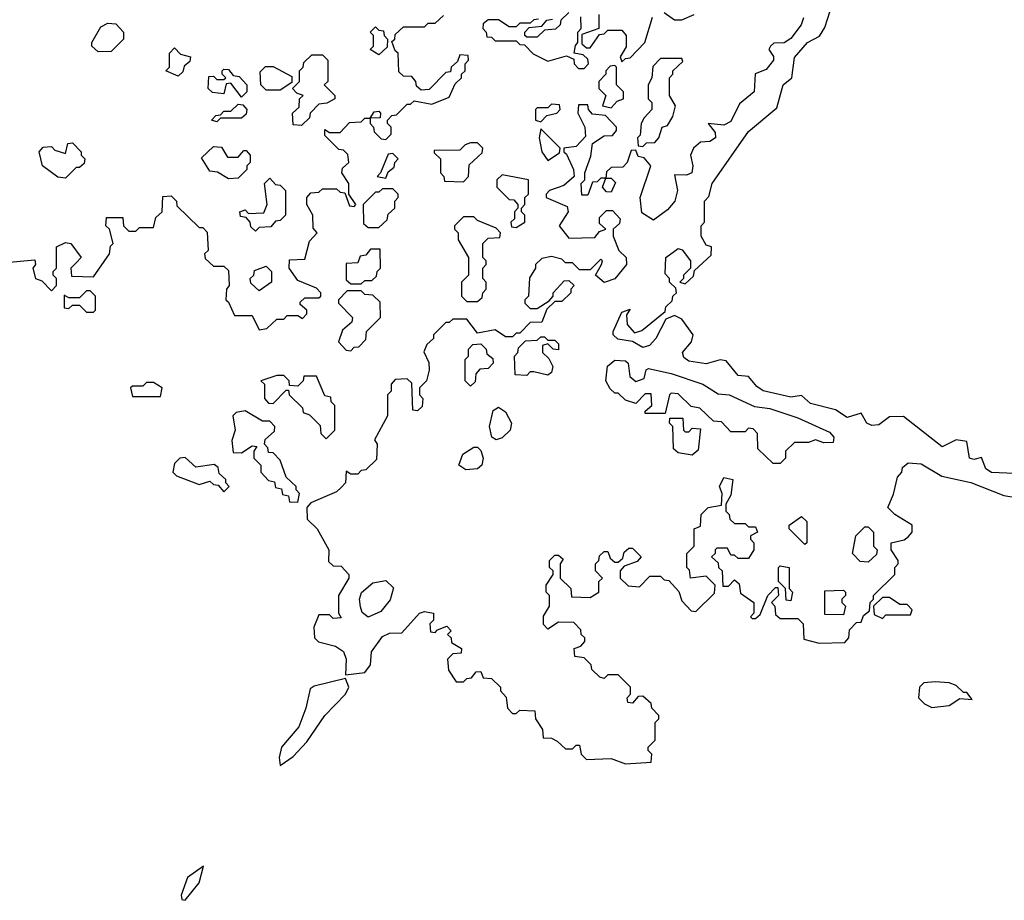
# Model space of a CAD drawing. Extents: x 2737958 to 2903317, y 894217 to 1030017.
# Tile 2 of 123: x 2750225 to 2753021, y 1003960 to 1006460. Entities that reach past the tile are written whole.
import ezdxf

# ---------------------------------------------------------------- set-up
doc = ezdxf.new("R2010")
doc.units = 0

msp = doc.modelspace()

# ---------------------------------------------------------------- linework, layer by layer
at = {"layer": '0CON05XD'}
for points in [[(2751965, 1005546.7), (2751923.3, 1005553.3), (2751910.8, 1005565), (2751910, 1005575), (2751935, 1005630), (2751958.3, 1005638.3), (2751948.3, 1005621.7), (2751950, 1005595), (2751970.8, 1005570.8), (2751992.3, 1005577.7), (2752058.3, 1005631.7), (2752060, 1005645), (2752078.3, 1005661.7), (2752080, 1005675), (2752090, 1005685), (2752088.3, 1005698.3), (2752070, 1005715), (2752070, 1005725), (2752058.3, 1005738.3), (2752060, 1005785), (2752095, 1005810), (2752106.4, 1005806.4), (2752130, 1005775), (2752130, 1005755), (2752110, 1005735), (2752110, 1005725), (2752100, 1005715), (2752115, 1005710), (2752138.3, 1005731.7), (2752141.7, 1005748.3), (2752188.3, 1005791.7), (2752190, 1005815), (2752175, 1005820), (2752160, 1005845), (2752160, 1005875), (2752170, 1005885), (2752170, 1005945), (2752181.7, 1005958.3), (2752191.2, 1005995), (2752295, 1006142.5), (2752375, 1006210), (2752393.3, 1006275), (2752417.5, 1006295), (2752425, 1006352.5), (2752462.5, 1006395), (2752496.7, 1006413.3), (2752511.7, 1006438.3), (2752526.7, 1006485)], [(2751281.7, 1006398.3), (2751290, 1006405), (2751291.7, 1006418.3), (2751315, 1006440), (2751375, 1006440), (2751385, 1006450), (2751405, 1006450), (2751428.3, 1006471.7)], [(2751698.3, 1006461.7), (2751685, 1006460), (2751675, 1006450), (2751645, 1006450), (2751635, 1006440), (2751615, 1006440), (2751585, 1006460), (2751555, 1006460), (2751541.7, 1006448.3), (2751540, 1006435), (2751550, 1006425), (2751551.7, 1006411.7), (2751565, 1006410), (2751575, 1006400), (2751635, 1006400), (2751645, 1006390), (2751658.3, 1006388.3), (2751683, 1006363), (2751725, 1006342.5), (2751777.5, 1006357.5), (2751798.3, 1006348.3), (2751800, 1006335), (2751811.7, 1006321.7), (2751828.3, 1006321.7), (2751840, 1006335), (2751838.3, 1006348.3), (2751825, 1006360), (2751800, 1006365), (2751803, 1006387), (2751810, 1006395), (2751810, 1006425), (2751820, 1006435), (2751818.3, 1006468.3)], [(2751785, 1006480), (2751761.7, 1006458.3), (2751760, 1006445), (2751747, 1006433), (2751715, 1006430), (2751695, 1006410), (2751665, 1006410), (2751660, 1006415), (2751660, 1006425), (2751671.7, 1006438.3), (2751708.3, 1006441.7), (2751721.7, 1006458.3), (2751738.3, 1006461.7)], [(2751870, 1006475), (2751870, 1006435), (2751821.7, 1006418.3), (2751821.7, 1006391.7), (2751835, 1006380), (2751845, 1006380), (2751871.7, 1006418.3), (2751885, 1006420), (2751895, 1006430), (2751935, 1006430), (2751947.5, 1006415), (2751947.5, 1006382.5), (2751930, 1006355), (2751935, 1006340), (2751945, 1006350), (2751958.3, 1006351.7), (2752000, 1006395), (2752022.5, 1006467.5)], [(2752055, 1006480), (2752085, 1006460), (2752105, 1006460), (2752140, 1006475)], [(2752450.5, 1006465), (2752444.4, 1006445), (2752415, 1006406.7), (2752395.8, 1006394.2), (2752367, 1006393), (2752357.5, 1006385), (2752352.5, 1006375), (2752365.8, 1006355.8), (2752365.7, 1006345), (2752345, 1006318.6), (2752313.3, 1006306.7), (2752310.4, 1006255), (2752269.1, 1006220.9), (2752245, 1006171.4), (2752225, 1006160.8), (2752180, 1006165), (2752200, 1006140), (2752200.8, 1006125), (2752185, 1006114.4), (2752158, 1006112), (2752138.8, 1006095), (2752130, 1006075), (2752137.1, 1006045), (2752133.8, 1006025), (2752118.3, 1006018.3), (2752085, 1006020), (2752093.2, 1005975), (2752085.2, 1005944.8)], [(2750448.3, 1006368.3), (2750430, 1006385), (2750430, 1006395), (2750455, 1006440), (2750475, 1006450), (2750498.3, 1006448.3), (2750520, 1006425), (2750520, 1006405), (2750485, 1006370), (2750448.3, 1006368.3)], [(2751245, 1006360), (2751220, 1006375), (2751230, 1006385), (2751230, 1006415), (2751220, 1006425), (2751235, 1006440), (2751245, 1006430), (2751258.3, 1006428.3), (2751260, 1006415), (2751270, 1006405), (2751268.3, 1006381.7), (2751245, 1006360)], [(2750175, 1005770), (2750268.3, 1005778.3), (2750270, 1005765), (2750262.5, 1005755), (2750270, 1005725), (2750288.3, 1005718.3), (2750315, 1005690), (2750330, 1005705), (2750330, 1005725), (2750320, 1005735), (2750320, 1005745), (2750330, 1005755), (2750330, 1005815), (2750355, 1005827.5), (2750370, 1005825), (2750400, 1005785), (2750385, 1005770), (2750370, 1005755), (2750371.7, 1005731.7), (2750435, 1005730), (2750480, 1005795), (2750483, 1005817), (2750490, 1005825), (2750480, 1005865), (2750470, 1005875), (2750471.7, 1005898.3), (2750518.3, 1005898.3), (2750520, 1005875), (2750535, 1005860), (2750555, 1005860), (2750565, 1005870), (2750605, 1005870), (2750611.7, 1005898.3), (2750630, 1005915), (2750631.7, 1005958.3), (2750655, 1005960), (2750670, 1005945), (2750671.7, 1005931.7), (2750735, 1005870), (2750745, 1005870), (2750757, 1005857), (2750760, 1005805), (2750750, 1005795), (2750751.7, 1005781.7), (2750775, 1005760), (2750805, 1005760), (2750818.3, 1005748.3), (2750820, 1005705), (2750812.5, 1005695), (2750810, 1005665), (2750818.3, 1005658.3), (2750835, 1005620), (2750885, 1005620), (2750905, 1005580), (2750926.7, 1005583.3), (2750955, 1005610), (2750975, 1005610), (2750985, 1005620), (2751015, 1005620), (2751028.3, 1005611.7), (2751040, 1005625), (2751040, 1005635), (2751021.7, 1005651.7), (2751021.7, 1005658.3), (2751035, 1005670), (2751075, 1005670), (2751080, 1005675), (2751080, 1005685), (2751068.3, 1005698.3), (2751015, 1005720), (2750990, 1005755), (2750991.7, 1005778.3), (2751035, 1005780), (2751048.3, 1005831.7), (2751070, 1005855), (2751058.3, 1005868.3), (2751057.5, 1005905), (2751040, 1005935), (2751040, 1005955), (2751051.7, 1005968.3), (2751075, 1005970), (2751085, 1005980), (2751125, 1005980), (2751135, 1005970), (2751148.3, 1005968.3), (2751161.7, 1005931.7), (2751175, 1005930), (2751180, 1005935), (2751160, 1005965), (2751160, 1005995), (2751140, 1006025), (2751141.7, 1006038.3), (2751160, 1006055), (2751157, 1006077), (2751145, 1006090), (2751131.7, 1006091.7), (2751091.7, 1006131.7), (2751091.7, 1006148.3), (2751105, 1006140), (2751135, 1006140), (2751161.7, 1006168.3), (2751195, 1006170), (2751205, 1006180), (2751220, 1006180), (2751231.7, 1006198.3), (2751245, 1006200), (2751250, 1006195), (2751248.3, 1006181.7), (2751220, 1006180), (2751220, 1006165), (2751230, 1006155), (2751231.7, 1006141.7), (2751251.7, 1006121.7), (2751265, 1006120), (2751280, 1006135), (2751280, 1006155), (2751270, 1006165), (2751270, 1006175), (2751281.7, 1006188.3), (2751295, 1006190), (2751325, 1006220), (2751335, 1006220), (2751345, 1006230), (2751395, 1006220), (2751445, 1006240), (2751461.7, 1006278.3), (2751480, 1006295), (2751480, 1006305), (2751490, 1006315), (2751490, 1006335), (2751500, 1006345), (2751498.3, 1006358.3), (2751475, 1006360), (2751468.3, 1006341.7), (2751450, 1006325), (2751448.3, 1006311.7), (2751435, 1006310), (2751388.3, 1006261.7), (2751365, 1006260), (2751351.7, 1006271.7), (2751350, 1006285), (2751338.3, 1006298.3), (2751315, 1006300), (2751301.7, 1006311.7), (2751300, 1006365), (2751291.7, 1006371.7), (2751281.7, 1006398.3)], [(2750675, 1006300), (2750640, 1006315), (2750650, 1006325), (2750650, 1006365), (2750665, 1006380), (2750681.7, 1006361.7), (2750710, 1006355), (2750708.3, 1006341.7), (2750691.7, 1006328.3), (2750688.3, 1006311.7), (2750675, 1006300)], [(2751025, 1006160), (2751001.7, 1006161.7), (2751000, 1006195), (2751018.3, 1006211.7), (2751020, 1006235), (2751030, 1006245), (2751011.7, 1006251.7), (2751000, 1006265), (2751020, 1006285), (2751020, 1006315), (2751030, 1006325), (2751031.7, 1006338.3), (2751055, 1006360), (2751085, 1006360), (2751100, 1006345), (2751100, 1006285), (2751090, 1006275), (2751120, 1006245), (2751120, 1006235), (2751097, 1006223), (2751075, 1006220), (2751050, 1006195), (2751048.3, 1006181.7), (2751025, 1006160)], [(2751995, 1006100), (2752005, 1006110), (2752028.3, 1006111.7), (2752040, 1006125), (2752050, 1006155), (2752065, 1006160), (2752080, 1006185), (2752087.5, 1006215), (2752070, 1006245), (2752070, 1006295), (2752080, 1006305), (2752080, 1006315), (2752108.3, 1006341.7), (2752105, 1006350), (2752045, 1006350), (2752023, 1006327), (2752020, 1006295), (2752010, 1006275), (2752010, 1006235), (2752020, 1006225), (2752020, 1006205), (2751998.3, 1006181.7), (2751990, 1006165), (2751987.5, 1006132.5), (2751980, 1006125), (2751981.7, 1006101.7), (2751995, 1006100)], [(2750855, 1006240), (2750825, 1006280), (2750811.7, 1006278.3), (2750805, 1006250), (2750773, 1006253), (2750760, 1006265), (2750761.7, 1006298.3), (2750775, 1006300), (2750785, 1006290), (2750805, 1006290), (2750810, 1006295), (2750800, 1006305), (2750800, 1006315), (2750805, 1006320), (2750818.3, 1006318.3), (2750831.7, 1006301.7), (2750848.3, 1006298.3), (2750870, 1006275), (2750870, 1006255), (2750855, 1006240)], [(2750965, 1006260), (2750925, 1006260), (2750910, 1006275), (2750908.3, 1006311.7), (2750923, 1006327), (2750945, 1006327.5), (2750998.3, 1006298.3), (2750998.3, 1006281.7), (2750965, 1006260)], [(2751905, 1006210), (2751921.7, 1006228.3), (2751940, 1006235), (2751940, 1006255), (2751920, 1006275), (2751920, 1006325), (2751915, 1006330), (2751901.7, 1006328.3), (2751890, 1006315), (2751890, 1006305), (2751870, 1006285), (2751870, 1006265), (2751890, 1006245), (2751880, 1006215), (2751905, 1006210)], [(2750785, 1006170), (2750770, 1006175), (2750781.7, 1006188.3), (2750795, 1006190), (2750805, 1006200), (2750825, 1006200), (2750845, 1006220), (2750858.3, 1006218.3), (2750870, 1006205), (2750868.3, 1006191.7), (2750855, 1006180), (2750795, 1006180), (2750785, 1006170)], [(2752085.2, 1005944.8), (2752065, 1005920), (2752025, 1005891.2), (2751991.7, 1005911.7), (2751987.5, 1005955), (2752017.5, 1006045), (2751998.3, 1006068.3), (2751981.7, 1006071.7), (2751975, 1006090), (2751961.7, 1006088.3), (2751950, 1006055), (2751938.3, 1006041.7), (2751905, 1006040), (2751891.7, 1006028.3), (2751890, 1006010), (2751905, 1006010), (2751917.5, 1005997.5), (2751905, 1005970), (2751891.7, 1005971.7), (2751880, 1005985), (2751890, 1006010), (2751875, 1006010), (2751865, 1006000), (2751851.7, 1005998.3), (2751838.3, 1005961.7), (2751821.7, 1005961.7), (2751820, 1005995), (2751830, 1006005), (2751830, 1006025), (2751847, 1006073), (2751851.7, 1006108.3), (2751885, 1006130), (2751908.3, 1006131.7), (2751920, 1006145), (2751920, 1006155), (2751888.3, 1006188.3), (2751851.7, 1006191.7), (2751840, 1006205), (2751838.3, 1006218.3), (2751811.7, 1006218.3), (2751810, 1006195), (2751830, 1006155), (2751831.7, 1006128.3), (2751805, 1006100), (2751770, 1006095), (2751770, 1006085), (2751778.3, 1006078.3), (2751797.5, 1006035), (2751800, 1006015), (2751770.7, 1005989.3), (2751730, 1005975), (2751720, 1005965), (2751720, 1005955), (2751780, 1005930), (2751782.5, 1005915), (2751757.5, 1005875), (2751785, 1005840), (2751858.3, 1005841.7), (2751871.7, 1005858.3), (2751890, 1005865), (2751871.7, 1005881.7), (2751871.7, 1005898.3), (2751891.7, 1005918.3), (2751908.3, 1005918.3), (2751930, 1005895), (2751928.3, 1005881.7), (2751910, 1005865), (2751910, 1005845), (2751926.7, 1005805), (2751947.1, 1005785), (2751948.2, 1005765), (2751915, 1005724.3), (2751885, 1005713.8), (2751860, 1005735), (2751877.5, 1005765), (2751880, 1005775), (2751875, 1005780), (2751845, 1005750), (2751815, 1005750), (2751795, 1005770), (2751775, 1005770), (2751765, 1005780), (2751735, 1005787.5), (2751708.3, 1005781.7), (2751690, 1005765), (2751690, 1005755), (2751673, 1005727), (2751670, 1005675), (2751660, 1005665), (2751660, 1005655), (2751675, 1005640), (2751695, 1005640), (2751728.3, 1005661.7), (2751740, 1005675), (2751740, 1005685), (2751771.7, 1005718.3), (2751785, 1005720), (2751800, 1005705), (2751790, 1005695), (2751790, 1005685), (2751765, 1005660), (2751745, 1005660), (2751721.7, 1005638.3), (2751708.3, 1005601.7), (2751675, 1005600), (2751645, 1005570), (2751635, 1005570), (2751625, 1005560), (2751605, 1005560), (2751575, 1005580), (2751525, 1005570), (2751495, 1005610), (2751455, 1005610), (2751445, 1005600), (2751435, 1005600), (2751400, 1005565), (2751400, 1005555), (2751381.7, 1005538.3), (2751373, 1005517), (2751387, 1005487), (2751387.5, 1005465), (2751380, 1005435), (2751360, 1005415), (2751360, 1005395), (2751370, 1005385), (2751368.3, 1005361.7), (2751355, 1005350), (2751341.7, 1005351.7), (2751338.3, 1005428.3), (2751325, 1005440), (2751291.7, 1005438.3), (2751280, 1005425), (2751280, 1005405), (2751270, 1005395), (2751270, 1005335), (2751232.5, 1005267.5), (2751240, 1005255), (2751238.3, 1005211.7), (2751208.3, 1005181.7), (2751195, 1005180), (2751185, 1005170), (2751165, 1005170), (2751151.7, 1005178.3), (2751150, 1005145), (2751138.3, 1005131.7), (2751125, 1005120), (2751051.7, 1005088.3), (2751040, 1005075), (2751041.7, 1005041.7), (2751070, 1005015), (2751102.5, 1004955), (2751101.7, 1004921.7), (2751115, 1004910), (2751138.3, 1004908.3), (2751160, 1004885), (2751160, 1004875), (2751130, 1004825), (2751130, 1004775), (2751138.3, 1004761.7), (2751115, 1004760), (2751105, 1004770), (2751075, 1004770), (2751060, 1004735), (2751062.5, 1004705), (2751073.6, 1004693.6), (2751121.7, 1004681.7), (2751145, 1004666.7), (2751151.9, 1004645), (2751150, 1004600), (2751205, 1004606.7), (2751221.2, 1004628.8), (2751224.5, 1004665.5), (2751255, 1004708.8), (2751275, 1004718), (2751310.7, 1004719.3), (2751360, 1004775), (2751375, 1004780), (2751400, 1004775), (2751400, 1004755), (2751390, 1004745), (2751391.7, 1004721.7), (2751405, 1004720), (2751411.7, 1004728.3), (2751438.3, 1004738.3), (2751450, 1004725), (2751440, 1004715), (2751450, 1004705), (2751451.7, 1004691.7), (2751480, 1004675), (2751478.3, 1004661.7), (2751455, 1004660), (2751440, 1004645), (2751443, 1004613), (2751465, 1004580), (2751485, 1004580), (2751495, 1004590), (2751508.3, 1004591.7), (2751521.7, 1004608.3), (2751535, 1004610), (2751541.7, 1004591.7), (2751565, 1004590), (2751590, 1004565), (2751590, 1004555), (2751607, 1004537), (2751610, 1004505), (2751625, 1004490), (2751635, 1004490), (2751645, 1004500), (2751688.3, 1004498.3), (2751690, 1004475), (2751710, 1004445), (2751711.7, 1004421.7), (2751735, 1004420), (2751751.7, 1004411.7), (2751775, 1004390), (2751795, 1004390), (2751805, 1004400), (2751815, 1004400), (2751820, 1004375), (2751835, 1004360), (2751905, 1004362.5), (2751945, 1004347.5), (2752018.3, 1004351.7), (2752020, 1004375), (2752010, 1004385), (2752010, 1004395), (2752030, 1004415), (2752030, 1004465), (2752040, 1004475), (2752040, 1004485), (2752020, 1004505), (2752018.3, 1004518.3), (2751995, 1004540), (2751981.7, 1004538.3), (2751965, 1004520), (2751951.7, 1004521.7), (2751950, 1004535), (2751960, 1004545), (2751960, 1004565), (2751925, 1004600), (2751895, 1004600), (2751885, 1004590), (2751873, 1004593), (2751850, 1004615), (2751848.3, 1004628.3), (2751828.3, 1004648.3), (2751801.7, 1004651.7), (2751800, 1004675), (2751818.3, 1004681.7), (2751830, 1004695), (2751830, 1004705), (2751820, 1004715), (2751818.3, 1004728.3), (2751798.3, 1004748.3), (2751755, 1004750), (2751725, 1004730), (2751713, 1004743), (2751713, 1004767), (2751730, 1004795), (2751730, 1004825), (2751720, 1004835), (2751720, 1004855), (2751740, 1004885), (2751740, 1004895), (2751730, 1004905), (2751730, 1004925), (2751745, 1004940), (2751755, 1004940), (2751768.3, 1004928.3), (2751760, 1004915), (2751760, 1004875), (2751790, 1004845), (2751791.7, 1004821.7), (2751845, 1004820), (2751870, 1004835), (2751870, 1004865), (2751880, 1004875), (2751860, 1004895), (2751860, 1004915), (2751870, 1004925), (2751871.7, 1004938.3), (2751885, 1004950), (2751895, 1004950), (2751901.7, 1004931.7), (2751915, 1004920), (2751925, 1004920), (2751938.3, 1004931.7), (2751941.7, 1004948.3), (2751955, 1004960), (2751965, 1004960), (2751990, 1004935), (2751978.3, 1004921.7), (2751941.7, 1004908.3), (2751930, 1004895), (2751930, 1004875), (2751953, 1004853), (2751985, 1004850), (2752015, 1004880), (2752045, 1004880), (2752055, 1004870), (2752068.3, 1004868.3), (2752097, 1004837), (2752105, 1004810), (2752131.7, 1004781.7), (2752145, 1004780), (2752198.3, 1004831.7), (2752200, 1004855), (2752175, 1004880), (2752130, 1004875), (2752127, 1004897), (2752120, 1004905), (2752120, 1004945), (2752140, 1004965), (2752140, 1005015), (2752158.3, 1005021.7), (2752160, 1005055), (2752180, 1005075), (2752218.3, 1005081.7), (2752220, 1005115), (2752212.5, 1005135), (2752225, 1005160), (2752250, 1005155), (2752245, 1005110), (2752230, 1005085), (2752230, 1005065), (2752240, 1005055), (2752241.7, 1005041.7), (2752255, 1005030), (2752285, 1005030), (2752295, 1005020), (2752315, 1005020), (2752320, 1005005), (2752300, 1004995), (2752300, 1004985), (2752310, 1004975), (2752310, 1004955), (2752295, 1004930), (2752265, 1004930), (2752255, 1004940), (2752245, 1004940), (2752235, 1004960), (2752205, 1004960), (2752200, 1004955), (2752200, 1004945), (2752190, 1004935), (2752208.3, 1004918.3), (2752210, 1004905), (2752220, 1004895), (2752221.7, 1004851.7), (2752238.3, 1004851.7), (2752255, 1004870), (2752268.3, 1004858.3), (2752271.7, 1004831.7), (2752310, 1004805), (2752310, 1004775), (2752300, 1004765), (2752305, 1004760), (2752315, 1004760), (2752328.3, 1004771.7), (2752350, 1004825), (2752371.7, 1004848.3), (2752378.3, 1004848.3), (2752380, 1004825), (2752360, 1004805), (2752370, 1004795), (2752371.7, 1004771.7), (2752385, 1004760), (2752435, 1004760), (2752450, 1004745), (2752451.7, 1004701.7), (2752495, 1004690), (2752568.3, 1004691.7), (2752580, 1004705), (2752581.7, 1004728.3), (2752601.7, 1004748.3), (2752615, 1004750), (2752621.7, 1004768.3), (2752638.3, 1004781.7), (2752640, 1004805), (2752650, 1004815), (2752650, 1004825), (2752710, 1004885), (2752710, 1004905), (2752720, 1004915), (2752720, 1004925), (2752700, 1004955), (2752700, 1004975), (2752737, 1004983), (2752748.3, 1004991.7), (2752760, 1005005), (2752760, 1005025), (2752710, 1005055), (2752690, 1005075), (2752707, 1005113), (2752718.3, 1005161.7), (2752730, 1005175), (2752731.7, 1005188.3), (2752748.3, 1005201.7), (2752785, 1005198.8), (2752843.8, 1005163.8), (2752925.8, 1005145.8), (2753019.5, 1005109.5), (2753055, 1005103.8)], [(2751705, 1006170), (2751721.7, 1006188.3), (2751750, 1006195), (2751760, 1006205), (2751758.3, 1006218.3), (2751735, 1006220), (2751725, 1006210), (2751695, 1006210), (2751690, 1006205), (2751690, 1006175), (2751705, 1006170)], [(2751725, 1006060), (2751758.3, 1006081.7), (2751760, 1006095), (2751705, 1006150), (2751700, 1006125), (2751707.5, 1006085), (2751725, 1006060)], [(2750355, 1006010), (2750333, 1006013), (2750290, 1006045), (2750280, 1006085), (2750291.7, 1006098.3), (2750315, 1006100), (2750325, 1006090), (2750355, 1006080), (2750361.7, 1006108.3), (2750375, 1006110), (2750400, 1006085), (2750400, 1006075), (2750410, 1006065), (2750408.3, 1006051.7), (2750395, 1006040), (2750385, 1006040), (2750355, 1006010)], [(2750818.3, 1006008.3), (2750787, 1006027), (2750765, 1006030), (2750741.7, 1006068.3), (2750775, 1006100), (2750798.3, 1006098.3), (2750815, 1006070), (2750845, 1006070), (2750861.7, 1006088.3), (2750868.3, 1006088.3), (2750880, 1006075), (2750880, 1006055), (2750870, 1006045), (2750870, 1006035), (2750845, 1006010), (2750818.3, 1006008.3)], [(2751485, 1006000), (2751500, 1006015), (2751501.7, 1006048.3), (2751538.3, 1006081.7), (2751540, 1006095), (2751525, 1006110), (2751505, 1006110), (2751490, 1006105), (2751475, 1006090), (2751401.7, 1006088.3), (2751401.7, 1006081.7), (2751420, 1006065), (2751420, 1006025), (2751430, 1006015), (2751431.7, 1006001.7), (2751485, 1006000)], [(2751265, 1006010), (2751271.7, 1006028.3), (2751288.3, 1006041.7), (2751290, 1006055), (2751300, 1006065), (2751285, 1006080), (2751271.7, 1006078.3), (2751250, 1006025), (2751240, 1006015), (2751265, 1006010)], [(2750895, 1005860), (2750881.7, 1005871.7), (2750880, 1005885), (2750868.3, 1005898.3), (2750851.7, 1005901.7), (2750850, 1005915), (2750865, 1005920), (2750875, 1005910), (2750918.3, 1005911.7), (2750927.5, 1005935), (2750920, 1005995), (2750935, 1006010), (2750951.7, 1005991.7), (2750965, 1005990), (2750980, 1005975), (2750980, 1005905), (2750965, 1005890), (2750951.7, 1005888.3), (2750938.3, 1005871.7), (2750905, 1005870), (2750895, 1005860)], [(2751635, 1005870), (2751660, 1005885), (2751660, 1005905), (2751650, 1005915), (2751650, 1005925), (2751660, 1005935), (2751660, 1005955), (2751670, 1005965), (2751670, 1006005), (2751595, 1006020), (2751580, 1006005), (2751580, 1005985), (2751615, 1005950), (2751628.3, 1005948.3), (2751640, 1005935), (2751640, 1005925), (2751630, 1005915), (2751630, 1005895), (2751620, 1005885), (2751621.7, 1005871.7), (2751635, 1005870)], [(2751245, 1005870), (2751268.3, 1005891.7), (2751271.7, 1005908.3), (2751290, 1005925), (2751290, 1005945), (2751300, 1005955), (2751300, 1005965), (2751285, 1005980), (2751255, 1005980), (2751245, 1005970), (2751235, 1005970), (2751200, 1005935), (2751201.7, 1005881.7), (2751215, 1005870), (2751245, 1005870)], [(2751525, 1005660), (2751538.3, 1005671.7), (2751540, 1005685), (2751550, 1005695), (2751550, 1005715), (2751540, 1005725), (2751540, 1005755), (2751550, 1005765), (2751550, 1005775), (2751540, 1005785), (2751540, 1005825), (2751555, 1005840), (2751588.3, 1005841.7), (2751590, 1005855), (2751578.3, 1005868.3), (2751525, 1005890), (2751515, 1005900), (2751485, 1005900), (2751460, 1005875), (2751460, 1005865), (2751470, 1005855), (2751470, 1005835), (2751500, 1005785), (2751500, 1005735), (2751480, 1005715), (2751480, 1005675), (2751495, 1005660), (2751525, 1005660)], [(2751195, 1005710), (2751205, 1005720), (2751225, 1005720), (2751238.3, 1005731.7), (2751240, 1005745), (2751250, 1005755), (2751248.3, 1005808.3), (2751221.7, 1005808.3), (2751208.3, 1005791.7), (2751191.7, 1005788.3), (2751185, 1005770), (2751151.7, 1005768.3), (2751151.7, 1005721.7), (2751165, 1005710), (2751195, 1005710)], [(2750905, 1005690), (2750881.7, 1005711.7), (2750880, 1005725), (2750890, 1005735), (2750891.7, 1005748.3), (2750925, 1005760), (2750940, 1005745), (2750940, 1005715), (2750905, 1005690)], [(2750435, 1005630), (2750440, 1005635), (2750440, 1005675), (2750425, 1005690), (2750415, 1005690), (2750395, 1005670), (2750365, 1005670), (2750351.7, 1005678.3), (2750351.7, 1005641.7), (2750365, 1005640), (2750375, 1005650), (2750395, 1005650), (2750415, 1005630), (2750435, 1005630)], [(2751165, 1005520), (2751175, 1005530), (2751188.3, 1005531.7), (2751208.3, 1005551.7), (2751210, 1005575), (2751250, 1005615), (2751248.3, 1005658.3), (2751228.3, 1005678.3), (2751205, 1005680), (2751195, 1005690), (2751155, 1005690), (2751130, 1005665), (2751130, 1005655), (2751170, 1005615), (2751168.3, 1005601.7), (2751141.7, 1005578.3), (2751130, 1005545), (2751151.7, 1005521.7), (2751165, 1005520)], [(2753095, 1005170), (2752985, 1005174.4), (2752969.2, 1005185), (2752956.7, 1005216.7), (2752935, 1005211.2), (2752922.5, 1005215), (2752915, 1005262.5), (2752885, 1005267.5), (2752845, 1005247.5), (2752735, 1005333.3), (2752695, 1005332.5), (2752665, 1005310), (2752645, 1005307.5), (2752631.2, 1005315), (2752615, 1005342.5), (2752575, 1005330.8), (2752542, 1005352), (2752470.5, 1005370.5), (2752445, 1005393.3), (2752415, 1005388), (2752336.2, 1005406.2), (2752318.3, 1005418.3), (2752295, 1005447.5), (2752265, 1005450), (2752231.7, 1005491.7), (2752213.9, 1005493.9), (2752175, 1005482.9), (2752125, 1005490.6), (2752111.1, 1005501.1), (2752107.1, 1005515), (2752133.3, 1005545), (2752137.5, 1005565), (2752105, 1005610), (2752085, 1005620), (2752060, 1005610), (2752031.4, 1005555), (2752013.8, 1005535), (2751995, 1005529.4), (2751965, 1005546.7)], [(2751665, 1005450), (2751631.7, 1005451.7), (2751630, 1005505), (2751640, 1005515), (2751641.7, 1005528.3), (2751661.7, 1005548.3), (2751695, 1005550), (2751705, 1005560), (2751715, 1005560), (2751725, 1005550), (2751745, 1005550), (2751755, 1005540), (2751755, 1005522.5), (2751740, 1005525), (2751725, 1005540), (2751710, 1005535), (2751710, 1005515), (2751727.7, 1005497.7), (2751738.9, 1005475), (2751735, 1005458.8), (2751725, 1005451.1), (2751685, 1005460), (2751675, 1005460), (2751665, 1005450)], [(2751505, 1005420), (2751490, 1005435), (2751490, 1005495), (2751500, 1005505), (2751500, 1005525), (2751511.7, 1005538.3), (2751535, 1005540), (2751550, 1005525), (2751551.7, 1005511.7), (2751568.3, 1005498.3), (2751570, 1005485), (2751555, 1005470), (2751531.7, 1005468.3), (2751520, 1005455), (2751518.3, 1005431.7), (2751505, 1005420)], [(2752385, 1005200), (2752365, 1005200), (2752321.7, 1005241.7), (2752320, 1005285), (2752308.3, 1005298.3), (2752295, 1005300), (2752285, 1005290), (2752245, 1005290), (2752218.3, 1005318.3), (2752195, 1005320), (2752157, 1005357), (2752131.7, 1005361.7), (2752095, 1005397.5), (2752075, 1005400), (2752070, 1005395), (2752058.3, 1005341.7), (2752001.7, 1005341.7), (2752001.7, 1005348.3), (2752020, 1005365), (2752018.3, 1005398.3), (2752001.7, 1005398.3), (2751975, 1005370), (2751945, 1005380), (2751925, 1005400), (2751915, 1005400), (2751901.7, 1005411.7), (2751890, 1005435), (2751893.9, 1005476.1), (2751915, 1005493.8), (2751945, 1005491.2), (2751953.3, 1005485), (2751957.3, 1005447.3), (2751975, 1005432.5), (2751998.8, 1005441.2), (2752004, 1005466), (2752010.7, 1005469.3), (2752075, 1005455.8), (2752165.5, 1005425.5), (2752208.3, 1005398.3), (2752240, 1005395), (2752312, 1005362), (2752355, 1005356), (2752435, 1005330), (2752525, 1005288.8), (2752537.5, 1005275), (2752535, 1005260), (2752508.3, 1005258.3), (2752485, 1005267.5), (2752465, 1005260), (2752425, 1005260), (2752400, 1005235), (2752400, 1005215), (2752385, 1005200)], [(2751095, 1005270), (2751120, 1005295), (2751120, 1005365), (2751110, 1005375), (2751108.3, 1005388.3), (2751091.7, 1005391.7), (2751068.3, 1005448.3), (2751031.7, 1005448.3), (2751030, 1005435), (2751015, 1005420), (2750991.7, 1005421.7), (2750990, 1005435), (2750975, 1005450), (2750955, 1005450), (2750910, 1005435), (2750920, 1005425), (2750920, 1005385), (2750931.7, 1005371.7), (2750945, 1005370), (2750981.7, 1005408.3), (2750988.3, 1005408.3), (2750990, 1005395), (2751028.3, 1005358.3), (2751030, 1005345), (2751048.3, 1005338.3), (2751078.3, 1005308.3), (2751080, 1005285), (2751095, 1005270)], [(2750625, 1005390), (2750630, 1005415), (2750605, 1005430), (2750585, 1005430), (2750575, 1005420), (2750545, 1005420), (2750540, 1005415), (2750545, 1005390), (2750625, 1005390)], [(2751015, 1005090), (2751020, 1005115), (2751010, 1005125), (2751010, 1005135), (2750981.7, 1005161.7), (2750965, 1005210), (2750945, 1005230), (2750931.7, 1005231.7), (2750930, 1005245), (2750920, 1005255), (2750921.7, 1005268.3), (2750948.3, 1005291.7), (2750950, 1005305), (2750935, 1005320), (2750915, 1005320), (2750865, 1005350), (2750840, 1005345), (2750830, 1005335), (2750836.7, 1005295), (2750827.5, 1005265), (2750831.7, 1005231.7), (2750855, 1005230), (2750885, 1005250), (2750898.3, 1005248.3), (2750890, 1005235), (2750890, 1005215), (2750910, 1005195), (2750910, 1005175), (2750931.7, 1005151.7), (2750948.3, 1005148.3), (2750951.7, 1005131.7), (2750968.3, 1005128.3), (2750971.7, 1005111.7), (2750988.3, 1005108.3), (2750991.7, 1005091.7), (2751015, 1005090)], [(2751577.7, 1005267.7), (2751566.2, 1005275), (2751558.8, 1005305), (2751569.3, 1005350.7), (2751585, 1005360), (2751605, 1005346.7), (2751622.1, 1005315), (2751617.5, 1005295), (2751595, 1005272.5), (2751577.7, 1005267.7)], [(2752135, 1005223.3), (2752095, 1005230), (2752081.7, 1005241.7), (2752080, 1005305), (2752070, 1005315), (2752071.7, 1005328.3), (2752108.3, 1005328.3), (2752110, 1005295), (2752115, 1005290), (2752125, 1005290), (2752135, 1005300), (2752158.3, 1005298.3), (2752151.7, 1005238.3), (2752135, 1005223.3)], [(2751491.7, 1005181.7), (2751472.5, 1005195), (2751483.3, 1005226.7), (2751515, 1005246.7), (2751525, 1005246.7), (2751535, 1005236.7), (2751541.5, 1005215), (2751537.3, 1005195), (2751525, 1005184.5), (2751491.7, 1005181.7)], [(2750805, 1005120), (2750820, 1005135), (2750810, 1005145), (2750810, 1005155), (2750791.7, 1005171.7), (2750788.3, 1005188.3), (2750777, 1005197), (2750725, 1005190), (2750695, 1005217.5), (2750680, 1005215), (2750665, 1005200), (2750660, 1005175), (2750670, 1005165), (2750735, 1005140), (2750765, 1005150), (2750775, 1005140), (2750788.3, 1005138.3), (2750805, 1005120)], [(2752455, 1004970), (2752410, 1005015), (2752410, 1005025), (2752445, 1005050), (2752460, 1005035), (2752460, 1004975), (2752455, 1004970)], [(2752635, 1004920), (2752611.7, 1004921.7), (2752590, 1004945), (2752600, 1004995), (2752625, 1005020), (2752635, 1005020), (2752650, 1005005), (2752650, 1004965), (2752660, 1004955), (2752658.3, 1004941.7), (2752635, 1004920)], [(2752415, 1004810), (2752401.7, 1004811.7), (2752400, 1004845), (2752380, 1004865), (2752380, 1004905), (2752385, 1004910), (2752410, 1004905), (2752410, 1004845), (2752420, 1004835), (2752415, 1004810)], [(2751215, 1004763.8), (2751197.5, 1004777.5), (2751193, 1004793), (2751190, 1004815), (2751196.1, 1004833.9), (2751228.3, 1004861.7), (2751265, 1004867.5), (2751286.7, 1004846.7), (2751277.3, 1004812.7), (2751250.5, 1004779.5), (2751215, 1004763.8)], [(2752565, 1004770), (2752511.7, 1004771.7), (2752511.7, 1004838.3), (2752565, 1004840), (2752570, 1004835), (2752570, 1004825), (2752560, 1004815), (2752560, 1004805), (2752570, 1004795), (2752565, 1004770)], [(2752675, 1004760), (2752685, 1004770), (2752755, 1004770), (2752760, 1004785), (2752745, 1004800), (2752725, 1004800), (2752695, 1004820), (2752675, 1004820), (2752650, 1004795), (2752651.7, 1004771.7), (2752675, 1004760)], [(2750965, 1004342.5), (2751001.7, 1004368.3), (2751040, 1004410), (2751091.2, 1004485), (2751150, 1004545), (2751160, 1004565), (2751150, 1004590), (2751061.7, 1004568.3), (2751049.5, 1004560.5), (2751038, 1004505), (2751017.9, 1004452.1), (2750968.8, 1004395), (2750962, 1004365), (2750965, 1004342.5)], [(2752815, 1004507.5), (2752865, 1004513.3), (2752895, 1004532.5), (2752930, 1004530), (2752915, 1004550), (2752905, 1004550), (2752885, 1004570), (2752865, 1004577.5), (2752825, 1004580), (2752793, 1004577), (2752780, 1004565), (2752777.5, 1004535), (2752795, 1004517.5), (2752815, 1004507.5)], [(2750695, 1003960), (2750735, 1004010), (2750747, 1004057), (2750701.2, 1004025), (2750683.8, 1003975), (2750685, 1003962.5), (2750695, 1003960)]]:
    msp.add_lwpolyline(points, dxfattribs=at)

doc.saveas('drawing.dxf')
